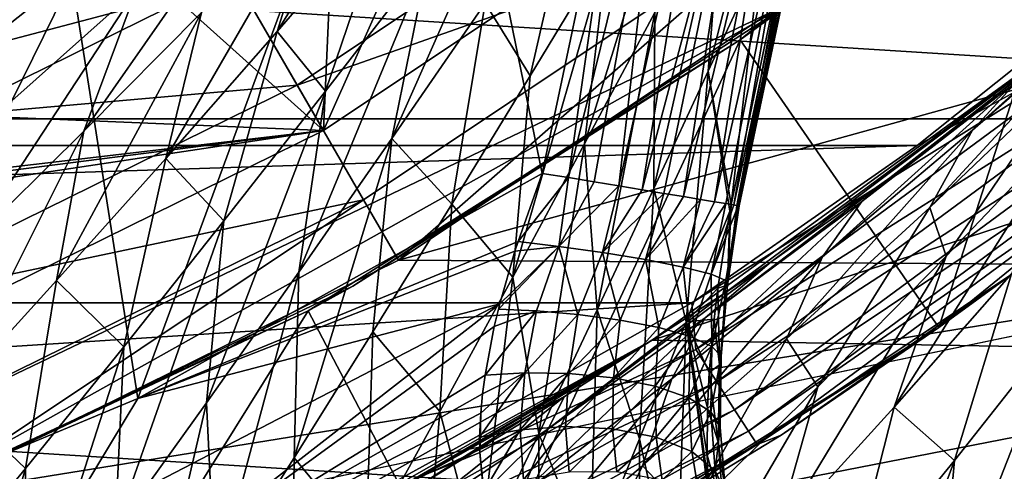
# Model space of a CAD drawing. Header units: metres. Extents: x -25 to 31, y -154 to 31.
# Tile 55 of 110: x 8.36 to 13.28, y -18.81 to -16.55. Entities that reach past the tile are written whole.
import ezdxf

# ---------------------------------------------------------------- set-up
doc = ezdxf.new("R2010")
doc.units = ezdxf.units.M
doc.layers.add('solid_FIT-WB-M-WASTE', color=7, linetype='CONTINUOUS')

msp = doc.modelspace()

# ---------------------------------------------------------------- linework, layer by layer
at = {"layer": 'solid_FIT-WB-M-WASTE'}
for points in [[(4, -8.5, 155.550003), (12.21831, -16.460951, 155.550003), (5.179343, -19.834927, 155.550003)], [(11.842167, -12.680126, 125), (12.023048, -15.668719, 125), (9.874999, -17.104, 125)], [(10.005301, -14.1745, 125), (11.842167, -12.680126, 125), (9.874999, -17.104, 125)], [(7.982028, -15.404858, 125), (10.005301, -14.1745, 125), (9.874999, -17.104, 125)], [(8.946942, -18.444571, 113), (8.514695, -15.688291, 113), (10.394316, -14.511398, 113)], [(10.969572, -17.318155, 113), (8.946942, -18.444571, 113), (10.394316, -14.511398, 113)], [(11.389101, -15.329126, 113), (10.969572, -17.318155, 113), (10.394316, -14.511398, 113)], [(-20.144451, -14.635951, -5), (20.144436, -14.635973, -5), (18.151312, -17.045227, -5)], [(-20.144451, -14.635951, -5), (18.151312, -17.045227, -5), (-18.151327, -17.045212, -5)], [(13.768941, -15.187702, 154.050003), (13.936281, -15.034291, 129.050003), (11.960131, -16.649485, 129.050003)], [(12.953995, -18.090235, 129.050003), (11.960131, -16.649485, 129.050003), (13.936281, -15.034291, 129.050003)], [(15.096737, -16.344757, 129.050003), (12.953995, -18.090235, 129.050003), (13.936281, -15.034291, 129.050003)], [(12.21831, -16.460951, 154.050003), (13.768941, -15.187702, 154.050003), (11.960131, -16.649485, 129.050003)], [(10.478951, -15.248882, 103.815506), (9.64318, -16.608912, 104.627998), (10.209291, -15.953324, 104.830772)], [(10.478951, -15.248882, 103.815506), (9.866801, -15.892193, 103.606384), (9.64318, -16.608912, 104.627998)], [(11.800745, -16.806168, 110.876549), (12.198667, -15.255688, 110.652794), (11.873222, -15.871202, 110.157967)], [(11.800745, -16.806168, 110.876549), (12.058517, -16.246962, 111.310959), (12.198667, -15.255688, 110.652794)], [(11.100409, -17.339769, 112.991165), (10.969572, -17.318155, 113), (11.389101, -15.329126, 113)], [(11.100409, -17.339769, 112.991165), (11.389101, -15.329126, 113), (11.58353, -15.383633, 112.979408)], [(7.982028, -15.404858, 125), (9.874999, -17.104, 125), (7.557984, -18.246626, 125)], [(11.228924, -17.361, 112.964828), (11.100409, -17.339769, 112.991165), (11.58353, -15.383633, 112.979408)], [(11.352798, -17.381464, 112.921486), (11.228924, -17.361, 112.964828), (11.58353, -15.383633, 112.979408)], [(11.352798, -17.381464, 112.921486), (11.58353, -15.383633, 112.979408), (11.785477, -15.436203, 112.911827)], [(9.259894, -16.038996, 132.286728), (9.743288, -16.876278, 129.947311), (11.862723, -15.46015, 129.947311)], [(11.862723, -15.46015, 129.947311), (9.743288, -16.876278, 129.947311), (12.26667, -15.986595, 127.504517)], [(11.469942, -17.400816, 112.861855), (11.352798, -17.381464, 112.921486), (11.785477, -15.436203, 112.911827)], [(11.469942, -17.400816, 112.861855), (11.785477, -15.436203, 112.911827), (11.976207, -15.485852, 112.794197)], [(11.578247, -17.418709, 112.787025), (11.469942, -17.400816, 112.861855), (11.976207, -15.485852, 112.794197)], [(11.675818, -17.434826, 112.698288), (11.578247, -17.418709, 112.787025), (11.976207, -15.485852, 112.794197)], [(11.675818, -17.434826, 112.698288), (11.976207, -15.485852, 112.794197), (12.138782, -15.528173, 112.631157)], [(10.917307, -15.56261, 106.268288), (10.217268, -17.144449, 106.881737), (10.683896, -16.465866, 107.154243)], [(10.917307, -15.56261, 106.268288), (10.400179, -16.241133, 105.982742), (10.217268, -17.144449, 106.881737)], [(11.181894, -17.171072, 109.345306), (11.681018, -15.55038, 108.969208), (11.298203, -16.187349, 108.586548)], [(11.181894, -17.171072, 109.345306), (11.53294, -16.512867, 109.724731), (11.681018, -15.55038, 108.969208)], [(11.760932, -17.448887, 112.597206), (11.675818, -17.434826, 112.698288), (12.138782, -15.528173, 112.631157)], [(11.832011, -17.460629, 112.485695), (11.760932, -17.448887, 112.597206), (12.138782, -15.528173, 112.631157)], [(11.832011, -17.460629, 112.485695), (12.138782, -15.528173, 112.631157), (12.259493, -15.559597, 112.435074)], [(11.887938, -17.469868, 112.365494), (11.832011, -17.460629, 112.485695), (12.259493, -15.559597, 112.435074)], [(11.927711, -17.476439, 112.238571), (11.887938, -17.469868, 112.365494), (12.259493, -15.559597, 112.435074)], [(11.927711, -17.476439, 112.238571), (12.259493, -15.559597, 112.435074), (12.331494, -15.57834, 112.223106)], [(11.95049, -17.480202, 112.10743), (11.927711, -17.476439, 112.238571), (12.331494, -15.57834, 112.223106)], [(11.943885, -17.479111, 111.842499), (12.355811, -15.584669, 112.012581), (12.339346, -15.58135, 111.817139)], [(12.299949, -15.729735, 111.80999), (11.943885, -17.479111, 111.842499), (12.339346, -15.58135, 111.817139)], [(11.943885, -17.479111, 111.842499), (11.955883, -17.481092, 111.974678), (12.355811, -15.584669, 112.012581)], [(11.95049, -17.480202, 112.10743), (12.331494, -15.57834, 112.223106), (12.355811, -15.584669, 112.012581)], [(11.955883, -17.481092, 111.974678), (11.95049, -17.480202, 112.10743), (12.355811, -15.584669, 112.012581)], [(6.503772, -16.62298, 113), (8.212215, -15.848723, 118.073357), (8.514695, -15.688291, 113)], [(6.806024, -19.337217, 113), (6.503772, -16.62298, 113), (8.514695, -15.688291, 113)], [(8.946942, -18.444571, 113), (6.806024, -19.337217, 113), (8.514695, -15.688291, 113)], [(7.035644, -16.985521, 119), (9.875013, -17.103992, 119), (12.023055, -15.668715, 119)], [(9.192429, -15.921916, 119), (7.035644, -16.985521, 119), (12.023055, -15.668715, 119)], [(9.424961, -16.324602, 123.099998), (9.87501, -17.103996, 124), (12.023047, -15.668721, 124)], [(12.023027, -15.668736, 121), (9.874989, -17.104008, 121), (9.424973, -16.324593, 121)], [(9.875013, -17.103992, 119), (9.874989, -17.104008, 121), (12.023027, -15.668736, 121)], [(9.87501, -17.103996, 124), (9.874999, -17.104, 125), (12.023048, -15.668719, 125)], [(12.023047, -15.668721, 124), (9.87501, -17.103996, 124), (12.023048, -15.668719, 125)], [(12.023055, -15.668715, 119), (9.875013, -17.103992, 119), (12.023027, -15.668736, 121)], [(12.299949, -15.729735, 111.80999), (12.186237, -16.184446, 111.787224), (11.943885, -17.479111, 111.842499)], [(9.579694, -15.810632, 102.403671), (8.676046, -17.107851, 103.3451), (9.264932, -16.512709, 103.450943)], [(9.579694, -15.810632, 102.403671), (8.939681, -16.397854, 102.287498), (8.676046, -17.107851, 103.3451)], [(10.909636, -16.829384, 108.254379), (11.149972, -15.780686, 107.479111), (10.683896, -16.465866, 107.154243)], [(10.909636, -16.829384, 108.254379), (11.298203, -16.187349, 108.586548), (11.149972, -15.780686, 107.479111)], [(9.866801, -15.892193, 103.606384), (9.086037, -17.24342, 104.475761), (9.64318, -16.608912, 104.627998)], [(9.866801, -15.892193, 103.606384), (9.264932, -16.512709, 103.450943), (9.086037, -17.24342, 104.475761)], [(11.528687, -17.393841, 110.487305), (11.873222, -15.871202, 110.157967), (11.53294, -16.512867, 109.724731)], [(11.528687, -17.393841, 110.487305), (11.800745, -16.806168, 110.876549), (11.873222, -15.871202, 110.157967)], [(6.607086, -15.951373, 134.485275), (7.087172, -17.110437, 132.286728), (9.259894, -16.038996, 132.286728)], [(7.11145, -16.372227, 118.073357), (7.035644, -16.985521, 119), (9.192429, -15.921916, 119)], [(10.209291, -15.953324, 104.830772), (9.64318, -16.608912, 104.627998), (9.886231, -16.906721, 105.750023)], [(10.209291, -15.953324, 104.830772), (9.886231, -16.906721, 105.750023), (10.400179, -16.241133, 105.982742)], [(9.743288, -16.876278, 129.947311), (10.075064, -17.450945, 127.504517), (12.26667, -15.986595, 127.504517)], [(12.26667, -15.986595, 127.504517), (10.075064, -17.450945, 127.504517), (10.250094, -17.753466, 125)], [(12.26667, -15.986595, 127.504517), (10.250094, -17.753466, 125), (12.479682, -16.263687, 125)], [(9.259894, -16.038996, 132.286728), (7.087172, -17.110437, 132.286728), (9.743288, -16.876278, 129.947311)], [(10.822871, -17.838543, 109.013077), (11.298203, -16.187349, 108.586548), (10.909636, -16.829384, 108.254379)], [(10.822871, -17.838543, 109.013077), (11.181894, -17.171072, 109.345306), (11.298203, -16.187349, 108.586548)], [(17.598442, -16.171108), (13.704609, -16.566038), (11.520262, -18.153057)], [(15.465746, -18.221434), (17.598442, -16.171108), (11.520262, -18.153057)], [(12.186237, -16.184446, 111.787224), (11.914685, -17.474287, 111.712975), (11.943885, -17.479111, 111.842499)], [(12.058517, -16.246962, 111.310959), (11.914685, -17.474287, 111.712975), (12.186237, -16.184446, 111.787224)], [(10.400179, -16.241133, 105.982742), (9.752025, -17.812685, 106.656387), (10.217268, -17.144449, 106.881737)], [(10.400179, -16.241133, 105.982742), (9.886231, -16.906721, 105.750023), (9.752025, -17.812685, 106.656387)], [(11.800745, -16.806168, 110.876549), (11.914685, -17.474287, 111.712975), (12.058517, -16.246962, 111.310959)], [(8.321691, -16.270309, 99.976974), (7.974274, -16.830652, 101.097221), (8.632578, -16.310223, 101.12896)], [(12.479682, -16.263687, 125), (10.250094, -17.753466, 125), (15.085793, -16.412251, 125)], [(-12.845388, -17.178431, 158.550003), (13.919198, -16.32049, 158.550003), (-13.919399, -16.320318, 158.550003)], [(-12.845388, -17.178431, 158.550003), (12.845169, -17.178595, 158.550003), (13.919198, -16.32049, 158.550003)], [(9.424961, -16.324602, 123.099998), (7.213615, -17.415115, 123.099998), (9.87501, -17.103996, 124)], [(7.213627, -17.415112, 121), (7.213615, -17.415115, 123.099998), (9.424961, -16.324602, 123.099998)], [(9.424973, -16.324593, 121), (7.213627, -17.415112, 121), (9.424961, -16.324602, 123.099998)], [(9.874989, -17.104008, 121), (7.213627, -17.415112, 121), (9.424973, -16.324593, 121)], [(8.632578, -16.310223, 101.12896), (7.974274, -16.830652, 101.097221), (8.316613, -16.955843, 102.220795)], [(8.632578, -16.310223, 101.12896), (8.316613, -16.955843, 102.220795), (8.939681, -16.397854, 102.287498)], [(13.920382, -16.589705, 158.522949), (13.919198, -16.32049, 158.550003), (12.845169, -17.178595, 158.550003)], [(13.333905, -17.812059, 157.75), (12.953995, -18.090235, 129.050003), (15.096737, -16.344757, 129.050003)], [(8.939681, -16.397854, 102.287498), (8.103061, -17.675013, 103.285126), (8.676046, -17.107851, 103.3451)], [(8.939681, -16.397854, 102.287498), (8.316613, -16.955843, 102.220795), (8.103061, -17.675013, 103.285126)], [(10.250094, -17.753466, 125), (15, -17.783419, 125), (15.085793, -16.412251, 125)], [(12.908224, -17.488455, 102.400284), (13.122621, -17.102221, 101.362045), (13.867415, -16.448895, 101.767899)], [(13.61734, -16.812155, 102.80957), (12.908224, -17.488455, 102.400284), (13.867415, -16.448895, 101.767899)], [(13.122621, -17.102221, 101.362045), (13.347978, -16.854717, 100.295364), (13.86089, -16.435501, 101.025475)], [(13.867415, -16.448895, 101.767899), (13.122621, -17.102221, 101.362045), (13.86089, -16.435501, 101.025475)], [(5.179343, -19.834927, 155.550003), (12.21831, -16.460951, 155.550003), (7.663042, -19.01388, 155.550003)], [(7.663042, -19.01388, 155.550003), (12.21831, -16.460951, 155.550003), (10.022118, -17.883154, 155.550003)], [(10.022118, -17.883154, 155.550003), (12.21831, -16.460951, 155.550003), (11.960131, -16.649485, 129.050003)], [(10.51738, -17.471785, 107.967064), (10.683896, -16.465866, 107.154243), (10.217268, -17.144449, 106.881737)], [(10.51738, -17.471785, 107.967064), (10.909636, -16.829384, 108.254379), (10.683896, -16.465866, 107.154243)], [(12.21831, -16.460951, 155.550003), (12.21831, -16.460951, 154.050003), (11.960131, -16.649485, 129.050003)], [(9.264932, -16.512709, 103.450943), (8.540372, -17.854034, 104.370171), (9.086037, -17.24342, 104.475761)], [(9.264932, -16.512709, 103.450943), (8.676046, -17.107851, 103.3451), (8.540372, -17.854034, 104.370171)], [(11.245294, -18.001427, 110.138054), (11.53294, -16.512867, 109.724731), (11.181894, -17.171072, 109.345306)], [(11.245294, -18.001427, 110.138054), (11.528687, -17.393841, 110.487305), (11.53294, -16.512867, 109.724731)], [(11.520262, -18.153057), (13.704609, -16.566038), (11.880188, -17.919575, 98.571152)], [(13.920382, -16.589705, 158.522949), (12.845169, -17.178595, 158.550003), (11.717476, -17.966722, 158.550003)], [(11.737879, -18.199362, 158.522949), (13.920382, -16.589705, 158.522949), (11.717476, -17.966722, 158.550003)], [(14.04457, -16.737709, 158.4431), (13.920382, -16.589705, 158.522949), (11.737879, -18.199362, 158.522949)], [(13.704609, -16.566038), (12.115829, -17.761101, 98.81633), (11.880188, -17.919575, 98.571152)], [(13.704609, -16.566038), (12.70962, -17.341152, 99.485268), (12.115829, -17.761101, 98.81633)], [(13.704609, -16.566038), (13.293368, -16.897821, 100.222031), (12.70962, -17.341152, 99.485268)], [(9.64318, -16.608912, 104.627998), (9.086037, -17.24342, 104.475761), (9.377526, -17.556246, 105.565407)], [(9.64318, -16.608912, 104.627998), (9.377526, -17.556246, 105.565407), (9.886231, -16.906721, 105.750023)], [(10.022118, -17.883154, 155.550003), (11.960131, -16.649485, 129.050003), (9.798201, -18.006813, 129.050003)], [(10.611513, -19.556538, 129.050003), (9.798201, -18.006813, 129.050003), (11.960131, -16.649485, 129.050003)], [(12.953995, -18.090235, 129.050003), (10.611513, -19.556538, 129.050003), (11.960131, -16.649485, 129.050003)], [(11.842598, -18.361727, 158.443115), (14.04457, -16.737709, 158.4431), (11.737879, -18.199362, 158.522949)], [(14.151224, -16.864815, 158.315948), (14.04457, -16.737709, 158.4431), (11.842598, -18.361727, 158.443115)], [(10.822871, -17.838543, 109.013077), (10.909636, -16.829384, 108.254379), (10.51738, -17.471785, 107.967064)], [(11.690022, -18.061523, 111.326668), (11.800745, -16.806168, 110.876549), (11.528687, -17.393841, 110.487305)], [(11.690022, -18.061523, 111.326668), (11.908891, -17.506687, 111.711449), (11.800745, -16.806168, 110.876549)], [(11.800745, -16.806168, 110.876549), (11.908891, -17.506687, 111.711449), (11.914685, -17.474287, 111.712975)], [(12.991204, -17.733164, 103.551407), (12.908224, -17.488455, 102.400284), (13.61734, -16.812155, 102.80957)], [(13.625767, -17.065758, 103.963905), (12.991204, -17.733164, 103.551407), (13.61734, -16.812155, 102.80957)], [(7.087172, -17.110437, 132.286728), (7.457143, -18.003651, 129.947311), (9.743288, -16.876278, 129.947311)], [(9.743288, -16.876278, 129.947311), (7.457143, -18.003651, 129.947311), (10.075064, -17.450945, 127.504517)], [(11.932532, -18.501167, 158.315948), (14.151224, -16.864815, 158.315948), (11.842598, -18.361727, 158.443115)], [(14.233061, -16.962343, 158.150131), (14.151224, -16.864815, 158.315948), (11.932532, -18.501167, 158.315948)], [(12.37197, -17.735577, 101.013855), (12.568186, -17.45962, 99.952766), (13.347978, -16.854717, 100.295364)], [(13.122621, -17.102221, 101.362045), (12.37197, -17.735577, 101.013855), (13.347978, -16.854717, 100.295364)], [(12.568186, -17.45962, 99.952766), (13.293368, -16.897821, 100.222031), (13.347978, -16.854717, 100.295364)], [(9.886231, -16.906721, 105.750023), (9.289952, -18.467209, 106.474037), (9.752025, -17.812685, 106.656387)], [(9.886231, -16.906721, 105.750023), (9.377526, -17.556246, 105.565407), (9.289952, -18.467209, 106.474037)], [(12.568186, -17.45962, 99.952766), (12.70962, -17.341152, 99.485268), (13.293368, -16.897821, 100.222031)], [(7.035644, -16.985521, 119), (4.758414, -17.758539, 119), (9.875013, -17.103992, 119)], [(12.00154, -18.608162, 158.150146), (14.233061, -16.962343, 158.150131), (11.932532, -18.501167, 158.315948)], [(14.284491, -17.023636, 157.957001), (14.233061, -16.962343, 158.150131), (12.00154, -18.608162, 158.150146)], [(12.044909, -18.675406, 157.957016), (14.284491, -17.023636, 157.957001), (12.00154, -18.608162, 158.150146)], [(12.044909, -18.675406, 157.957016), (13.333905, -17.812059, 157.75), (14.284491, -17.023636, 157.957001)], [(-18.151327, -17.045212, -5), (18.151312, -17.045227, -5), (15.871919, -19.185724, -5)], [(-18.151327, -17.045212, -5), (15.871919, -19.185724, -5), (-15.871932, -19.185713, -5)], [(12.730631, -18.488548, 104.419472), (12.991204, -17.733164, 103.551407), (13.625767, -17.065758, 103.963905)], [(13.317194, -17.820545, 104.816353), (12.730631, -18.488548, 104.419472), (13.625767, -17.065758, 103.963905)], [(2.399657, -18.227722, 119), (7.557957, -18.246635, 119), (9.875013, -17.103992, 119)], [(4.758414, -17.758539, 119), (2.399657, -18.227722, 119), (9.875013, -17.103992, 119)], [(7.213615, -17.415115, 123.099998), (7.557957, -18.246637, 124), (9.87501, -17.103996, 124)], [(9.874989, -17.104008, 121), (7.55793, -18.246647, 121), (7.213627, -17.415112, 121)], [(7.557957, -18.246635, 119), (7.55793, -18.246647, 121), (9.874989, -17.104008, 121)], [(9.875013, -17.103992, 119), (7.557957, -18.246635, 119), (9.874989, -17.104008, 121)], [(9.87501, -17.103996, 124), (7.557957, -18.246637, 124), (9.874999, -17.104, 125)], [(7.557957, -18.246637, 124), (7.557984, -18.246626, 125), (9.874999, -17.104, 125)], [(8.676046, -17.107851, 103.3451), (8.008891, -18.437906, 104.307716), (8.540372, -17.854034, 104.370171)], [(8.676046, -17.107851, 103.3451), (8.103061, -17.675013, 103.285126), (8.008891, -18.437906, 104.307716)], [(12.192317, -18.146128, 102.048241), (12.37197, -17.735577, 101.013855), (13.122621, -17.102221, 101.362045)], [(12.908224, -17.488455, 102.400284), (12.192317, -18.146128, 102.048241), (13.122621, -17.102221, 101.362045)], [(-11.717711, -17.96657, 158.550003), (12.845169, -17.178595, 158.550003), (-12.845388, -17.178431, 158.550003)], [(-11.717711, -17.96657, 158.550003), (11.717476, -17.966722, 158.550003), (12.845169, -17.178595, 158.550003)], [(9.727948, -18.74275, 107.50956), (10.217268, -17.144449, 106.881737), (9.752025, -17.812685, 106.656387)], [(9.727948, -18.74275, 107.50956), (10.123032, -18.110685, 107.720009), (10.217268, -17.144449, 106.881737)], [(10.123032, -18.110685, 107.720009), (10.51738, -17.471785, 107.967064), (10.217268, -17.144449, 106.881737)], [(10.952617, -18.622225, 109.824303), (11.181894, -17.171072, 109.345306), (10.822871, -17.838543, 109.013077)], [(10.952617, -18.622225, 109.824303), (11.245294, -18.001427, 110.138054), (11.181894, -17.171072, 109.345306)], [(9.086037, -17.24342, 104.475761), (8.540372, -17.854034, 104.370171), (8.876117, -18.186768, 105.425011)], [(9.086037, -17.24342, 104.475761), (8.876117, -18.186768, 105.425011), (9.377526, -17.556246, 105.565407)], [(10.848708, -17.659233, 113.012741), (8.946942, -18.444571, 113), (10.969572, -17.318155, 113)], [(10.848708, -17.659233, 113.012741), (10.969572, -17.318155, 113), (11.100409, -17.339769, 112.991165)], [(10.848708, -17.659233, 113.012741), (11.100409, -17.339769, 112.991165), (11.052341, -17.68354, 113.005997)], [(11.052341, -17.68354, 113.005997), (11.100409, -17.339769, 112.991165), (11.228924, -17.361, 112.964828)], [(11.052341, -17.68354, 113.005997), (11.228924, -17.361, 112.964828), (11.352798, -17.381464, 112.921486)], [(11.052341, -17.68354, 113.005997), (11.352798, -17.381464, 112.921486), (11.270832, -17.713949, 112.949928)], [(11.270832, -17.713949, 112.949928), (11.352798, -17.381464, 112.921486), (11.469942, -17.400816, 112.861855)], [(11.784814, -18.041401, 99.663765), (12.115829, -17.761101, 98.81633), (12.70962, -17.341152, 99.485268)], [(12.568186, -17.45962, 99.952766), (11.784814, -18.041401, 99.663765), (12.70962, -17.341152, 99.485268)], [(11.45623, -18.647745, 110.973465), (11.528687, -17.393841, 110.487305), (11.245294, -18.001427, 110.138054)], [(11.270832, -17.713949, 112.949928), (11.469942, -17.400816, 112.861855), (11.578247, -17.418709, 112.787025)], [(11.270832, -17.713949, 112.949928), (11.578247, -17.418709, 112.787025), (11.486441, -17.749346, 112.834595)], [(11.45623, -18.647745, 110.973465), (11.690022, -18.061523, 111.326668), (11.528687, -17.393841, 110.487305)], [(11.486441, -17.749346, 112.834595), (11.578247, -17.418709, 112.787025), (11.675818, -17.434826, 112.698288)], [(11.486441, -17.749346, 112.834595), (11.675818, -17.434826, 112.698288), (11.760932, -17.448887, 112.597206)], [(7.457143, -18.003651, 129.947311), (7.711072, -18.616707, 127.504517), (10.075064, -17.450945, 127.504517)], [(10.075064, -17.450945, 127.504517), (7.711072, -18.616707, 127.504517), (7.845116, -18.939486, 125)], [(10.075064, -17.450945, 127.504517), (7.845116, -18.939486, 125), (10.250094, -17.753466, 125)], [(10.457845, -18.509558, 108.722672), (10.51738, -17.471785, 107.967064), (10.123032, -18.110685, 107.720009)], [(10.457845, -18.509558, 108.722672), (10.822871, -17.838543, 109.013077), (10.51738, -17.471785, 107.967064)], [(11.486441, -17.749346, 112.834595), (11.760932, -17.448887, 112.597206), (11.675509, -17.787067, 112.658981)], [(11.6175, -18.346088, 100.72023), (11.784814, -18.041401, 99.663765), (12.568186, -17.45962, 99.952766)], [(12.37197, -17.735577, 101.013855), (11.6175, -18.346088, 100.72023), (12.568186, -17.45962, 99.952766)], [(11.675509, -17.787067, 112.658981), (11.760932, -17.448887, 112.597206), (11.832011, -17.460629, 112.485695)], [(11.675509, -17.787067, 112.658981), (11.832011, -17.460629, 112.485695), (11.887938, -17.469868, 112.365494)], [(11.675509, -17.787067, 112.658981), (11.887938, -17.469868, 112.365494), (11.814649, -17.823353, 112.434776)], [(11.814649, -17.823353, 112.434776), (11.887938, -17.469868, 112.365494), (11.927711, -17.476439, 112.238571)], [(11.814649, -17.823353, 112.434776), (11.927711, -17.476439, 112.238571), (11.95049, -17.480202, 112.10743)], [(11.814649, -17.823353, 112.434776), (11.95049, -17.480202, 112.10743), (11.888876, -17.85442, 112.184731)], [(11.888876, -17.85442, 112.184731), (11.95049, -17.480202, 112.10743), (11.955883, -17.481092, 111.974678)], [(11.888876, -17.85442, 112.184731), (11.955883, -17.481092, 111.974678), (11.896626, -17.877697, 111.93544)], [(11.896626, -17.877697, 111.93544), (11.943885, -17.479111, 111.842499), (11.914685, -17.474287, 111.712975)], [(11.908891, -17.506687, 111.711449), (11.896626, -17.877697, 111.93544), (11.914685, -17.474287, 111.712975)], [(11.896626, -17.877697, 111.93544), (11.955883, -17.481092, 111.974678), (11.943885, -17.479111, 111.842499)], [(11.690022, -18.061523, 111.326668), (11.848526, -17.89255, 111.709328), (11.908891, -17.506687, 111.711449)], [(11.908891, -17.506687, 111.711449), (11.848526, -17.89255, 111.709328), (11.896626, -17.877697, 111.93544)], [(12.348515, -18.386625, 103.190742), (12.192317, -18.146128, 102.048241), (12.908224, -17.488455, 102.400284)], [(12.991204, -17.733164, 103.551407), (12.348515, -18.386625, 103.190742), (12.908224, -17.488455, 102.400284)], [(9.377526, -17.556246, 105.565407), (8.832816, -19.104872, 106.331314), (9.289952, -18.467209, 106.474037)], [(9.377526, -17.556246, 105.565407), (8.876117, -18.186768, 105.425011), (8.832816, -19.104872, 106.331314)], [(10.833007, -17.708214, 113.016838), (8.946942, -18.444571, 113), (10.848708, -17.659233, 113.012741)], [(11.052341, -17.68354, 113.005997), (10.941484, -18.006651, 113.060997), (10.750545, -17.998251, 113.054695)], [(10.757306, -17.971605, 113.050163), (11.052341, -17.68354, 113.005997), (10.750545, -17.998251, 113.054695)], [(10.757306, -17.971605, 113.050163), (10.833007, -17.708214, 113.016838), (11.052341, -17.68354, 113.005997)], [(10.833007, -17.708214, 113.016838), (10.848708, -17.659233, 113.012741), (11.052341, -17.68354, 113.005997)], [(11.052341, -17.68354, 113.005997), (11.148702, -18.024513, 113.026581), (10.941484, -18.006651, 113.060997)], [(11.052341, -17.68354, 113.005997), (11.270832, -17.713949, 112.949928), (11.148702, -18.024513, 113.026581)], [(10.757306, -17.971605, 113.050163), (8.946942, -18.444571, 113), (10.833007, -17.708214, 113.016838)], [(11.270832, -17.713949, 112.949928), (11.35893, -18.052485, 112.942001), (11.148702, -18.024513, 113.026581)], [(11.270832, -17.713949, 112.949928), (11.486441, -17.749346, 112.834595), (11.35893, -18.052485, 112.942001)], [(12.134764, -19.144518, 104.069618), (12.348515, -18.386625, 103.190742), (12.991204, -17.733164, 103.551407)], [(12.730631, -18.488548, 104.419472), (12.134764, -19.144518, 104.069618), (12.991204, -17.733164, 103.551407)], [(10.250094, -17.753466, 125), (7.845116, -18.939486, 125), (15, -17.783419, 125)], [(11.000319, -18.597275, 99.426422), (11.880188, -17.919575, 98.571152), (12.115829, -17.761101, 98.81633)], [(11.784814, -18.041401, 99.663765), (11.000319, -18.597275, 99.426422), (12.115829, -17.761101, 98.81633)], [(11.486441, -17.749346, 112.834595), (11.553381, -18.090244, 112.803818), (11.35893, -18.052485, 112.942001)], [(11.471591, -18.781958, 101.750183), (11.6175, -18.346088, 100.72023), (12.37197, -17.735577, 101.013855)], [(12.192317, -18.146128, 102.048241), (11.471591, -18.781958, 101.750183), (12.37197, -17.735577, 101.013855)], [(11.486441, -17.749346, 112.834595), (11.675509, -17.787067, 112.658981), (11.553381, -18.090244, 112.803818)], [(-15.000001, -77.891708, 125), (-14.999984, -138, 125), (15, -17.783419, 125)], [(5.305906, -19.801447, 125), (-15.000001, -77.891708, 125), (15, -17.783419, 125)], [(-14.999984, -138, 125), (15, -138, 125), (15, -17.783419, 125)], [(7.845116, -18.939486, 125), (5.305906, -19.801447, 125), (15, -17.783419, 125)], [(9.333369, -19.364956, 107.332779), (9.752025, -17.812685, 106.656387), (9.289952, -18.467209, 106.474037)], [(9.333369, -19.364956, 107.332779), (9.727948, -18.74275, 107.50956), (9.752025, -17.812685, 106.656387)], [(11.675509, -17.787067, 112.658981), (11.711705, -18.135559, 112.617836), (11.553381, -18.090244, 112.803818)], [(11.675509, -17.787067, 112.658981), (11.814649, -17.823353, 112.434776), (11.711705, -18.135559, 112.617836)], [(11.814649, -17.823353, 112.434776), (11.817891, -18.184553, 112.399307), (11.711705, -18.135559, 112.617836)], [(11.814649, -17.823353, 112.434776), (11.888876, -17.85442, 112.184731), (11.817891, -18.184553, 112.399307)], [(12.044909, -18.675406, 157.957016), (12.165982, -18.629314, 157.75), (13.333905, -17.812059, 157.75)], [(13.333905, -17.812059, 157.75), (12.165982, -18.629314, 157.75), (12.953995, -18.090235, 129.050003)], [(13.032395, -18.75506, 105.559151), (12.730631, -18.488548, 104.419472), (13.317194, -17.820545, 104.816353)], [(13.557096, -18.089018, 105.978706), (13.032395, -18.75506, 105.559151), (13.317194, -17.820545, 104.816353)], [(8.540372, -17.854034, 104.370171), (8.008891, -18.437906, 104.307716), (8.384171, -18.795387, 105.325531)], [(8.540372, -17.854034, 104.370171), (8.384171, -18.795387, 105.325531), (8.876117, -18.186768, 105.425011)], [(10.652102, -19.250847, 109.542297), (10.822871, -17.838543, 109.013077), (10.457845, -18.509558, 108.722672)], [(10.652102, -19.250847, 109.542297), (10.952617, -18.622225, 109.824303), (10.822871, -17.838543, 109.013077)], [(11.888876, -17.85442, 112.184731), (11.865232, -18.232733, 112.169075), (11.817891, -18.184553, 112.399307)], [(11.896626, -17.877697, 111.93544), (11.848526, -17.89255, 111.709328), (11.857426, -18.276264, 111.947479)], [(11.896626, -17.877697, 111.93544), (11.857426, -18.276264, 111.947479), (11.865232, -18.232733, 112.169075)], [(11.888876, -17.85442, 112.184731), (11.896626, -17.877697, 111.93544), (11.865232, -18.232733, 112.169075)], [(7.663042, -19.01388, 155.550003), (10.022118, -17.883154, 155.550003), (9.798201, -18.006813, 129.050003)], [(11.000319, -18.597275, 99.426422), (11.08181, -18.435932, 98.346954), (11.880188, -17.919575, 98.571152)], [(11.08181, -18.435932, 98.346954), (11.516708, -18.155313, 98.213928), (11.880188, -17.919575, 98.571152)], [(11.520262, -18.153057), (11.880188, -17.919575, 98.571152), (11.516708, -18.155313, 98.213928)], [(11.690022, -18.061523, 111.326668), (11.829311, -18.048429, 111.717972), (11.848526, -17.89255, 111.709328)], [(11.848526, -17.89255, 111.709328), (11.829311, -18.048429, 111.717972), (11.857426, -18.276264, 111.947479)], [(-9.324583, -19.317207, 158.550003), (11.717476, -17.966722, 158.550003), (-11.717711, -17.96657, 158.550003)], [(-9.324583, -19.317207, 158.550003), (9.324399, -19.317295, 158.550003), (11.717476, -17.966722, 158.550003)], [(8.536211, -19.126627, 113.05014), (8.946942, -18.444571, 113), (10.757306, -17.971605, 113.050163)], [(8.536211, -19.126627, 113.05014), (10.757306, -17.971605, 113.050163), (8.874883, -19.437984, 113.198257)], [(8.874883, -19.437984, 113.198257), (10.757306, -17.971605, 113.050163), (10.729686, -18.085569, 113.071198)], [(11.737879, -18.199362, 158.522949), (11.717476, -17.966722, 158.550003), (9.324399, -19.317295, 158.550003)], [(10.757306, -17.971605, 113.050163), (10.750545, -17.998251, 113.054695), (10.729686, -18.085569, 113.071198)], [(7.663042, -19.01388, 155.550003), (9.798201, -18.006813, 129.050003), (7.484507, -19.084864, 129.050003)], [(8.105427, -20.721109, 129.050003), (7.484507, -19.084864, 129.050003), (9.798201, -18.006813, 129.050003)], [(10.611513, -19.556538, 129.050003), (8.105427, -20.721109, 129.050003), (9.798201, -18.006813, 129.050003)], [(10.941484, -18.006651, 113.060997), (10.882842, -18.317118, 113.14534), (10.683602, -18.32761, 113.131851)], [(10.729686, -18.085569, 113.071198), (10.941484, -18.006651, 113.060997), (10.683602, -18.32761, 113.131851)], [(10.729686, -18.085569, 113.071198), (10.750545, -17.998251, 113.054695), (10.941484, -18.006651, 113.060997)], [(10.941484, -18.006651, 113.060997), (11.148702, -18.024513, 113.026581), (10.882842, -18.317118, 113.14534)], [(11.148702, -18.024513, 113.026581), (11.102176, -18.32061, 113.11618), (10.882842, -18.317118, 113.14534)], [(11.21034, -19.254814, 110.649834), (11.245294, -18.001427, 110.138054), (10.952617, -18.622225, 109.824303)], [(11.148702, -18.024513, 113.026581), (11.35893, -18.052485, 112.942001), (11.102176, -18.32061, 113.11618)], [(11.21034, -19.254814, 110.649834), (11.45623, -18.647745, 110.973465), (11.245294, -18.001427, 110.138054)], [(10.861419, -18.930849, 100.478645), (11.000319, -18.597275, 99.426422), (11.784814, -18.041401, 99.663765)], [(11.6175, -18.346088, 100.72023), (10.861419, -18.930849, 100.478645), (11.784814, -18.041401, 99.663765)], [(11.35893, -18.052485, 112.942001), (11.326604, -18.341833, 113.033768), (11.102176, -18.32061, 113.11618)], [(11.35893, -18.052485, 112.942001), (11.553381, -18.090244, 112.803818), (11.326604, -18.341833, 113.033768)], [(11.639561, -19.489317, 111.635048), (11.690022, -18.061523, 111.326668), (11.45623, -18.647745, 110.973465)], [(11.639561, -19.489317, 111.635048), (11.808243, -18.982372, 111.939461), (11.690022, -18.061523, 111.326668)], [(11.690022, -18.061523, 111.326668), (11.805092, -18.314386, 111.748405), (11.829311, -18.048429, 111.717972)], [(11.690022, -18.061523, 111.326668), (11.808243, -18.982372, 111.939461), (11.799682, -18.868776, 111.892723)], [(11.690022, -18.061523, 111.326668), (11.799682, -18.868776, 111.892723), (11.79418, -18.728252, 111.843933)], [(11.690022, -18.061523, 111.326668), (11.79418, -18.728252, 111.843933), (11.795877, -18.493883, 111.781837)], [(11.690022, -18.061523, 111.326668), (11.795877, -18.493883, 111.781837), (11.805092, -18.314386, 111.748405)], [(11.829311, -18.048429, 111.717972), (11.805092, -18.314386, 111.748405), (11.857426, -18.276264, 111.947479)], [(8.874883, -19.437984, 113.198257), (10.729686, -18.085569, 113.071198), (10.683602, -18.32761, 113.131851)], [(10.088305, -19.179409, 108.469803), (10.123032, -18.110685, 107.720009), (9.727948, -18.74275, 107.50956)], [(10.088305, -19.179409, 108.469803), (10.457845, -18.509558, 108.722672), (10.123032, -18.110685, 107.720009)], [(10.948125, -19.370108, 157.75), (10.611513, -19.556538, 129.050003), (12.953995, -18.090235, 129.050003)], [(12.165982, -18.629314, 157.75), (10.948125, -19.370108, 157.75), (12.953995, -18.090235, 129.050003)], [(11.553381, -18.090244, 112.803818), (11.534532, -18.382627, 112.894463), (11.326604, -18.341833, 113.033768)], [(11.553381, -18.090244, 112.803818), (11.711705, -18.135559, 112.617836), (11.534532, -18.382627, 112.894463)], [(12.951965, -19.634266, 106.308731), (13.032395, -18.75506, 105.559151), (13.557096, -18.089018, 105.978706)], [(13.433062, -18.970201, 106.719971), (12.951965, -19.634266, 106.308731), (13.557096, -18.089018, 105.978706)], [(9.154235, -19.453791), (11.520262, -18.153057), (9.721489, -19.176617, 96.777756)], [(15.465746, -18.221434), (11.520262, -18.153057), (9.154235, -19.453791)], [(11.520262, -18.153057), (10.136147, -18.960711, 97.064957), (9.721489, -19.176617, 96.777756)], [(11.520262, -18.153057), (10.316978, -18.862925, 97.198158), (10.136147, -18.960711, 97.064957)], [(11.520262, -18.153057), (10.916129, -18.522638, 97.675652), (10.316978, -18.862925, 97.198158)], [(11.520262, -18.153057), (11.516708, -18.155313, 98.213928), (10.916129, -18.522638, 97.675652)], [(11.08181, -18.435932, 98.346954), (10.916129, -18.522638, 97.675652), (11.516708, -18.155313, 98.213928)], [(11.699268, -19.023018, 102.878784), (11.471591, -18.781958, 101.750183), (12.192317, -18.146128, 102.048241)], [(11.711705, -18.135559, 112.617836), (11.702682, -18.441265, 112.705414), (11.534532, -18.382627, 112.894463)], [(12.348515, -18.386625, 103.190742), (11.699268, -19.023018, 102.878784), (12.192317, -18.146128, 102.048241)], [(11.711705, -18.135559, 112.617836), (11.817891, -18.184553, 112.399307), (11.702682, -18.441265, 112.705414)], [(8.876117, -18.186768, 105.425011), (8.382478, -19.722567, 106.225372), (8.832816, -19.104872, 106.331314)], [(8.876117, -18.186768, 105.425011), (8.384171, -18.795387, 105.325531), (8.382478, -19.722567, 106.225372)], [(13.096085, -19.992561), (15.465746, -18.221434), (9.154235, -19.453791)], [(9.371319, -19.52363, 158.522949), (11.737879, -18.199362, 158.522949), (9.324399, -19.317295, 158.550003)], [(11.842598, -18.361727, 158.443115), (11.737879, -18.199362, 158.522949), (9.371319, -19.52363, 158.522949)], [(11.817891, -18.184553, 112.399307), (11.813464, -18.512304, 112.484322), (11.702682, -18.441265, 112.705414)], [(11.817891, -18.184553, 112.399307), (11.865232, -18.232733, 112.169075), (11.813464, -18.512304, 112.484322)], [(13.723773, -19.882318, -0.034074), (15.465746, -18.221434), (13.096085, -19.992561)], [(11.865232, -18.232733, 112.169075), (11.860679, -18.588169, 112.254295), (11.813464, -18.512304, 112.484322)], [(11.865232, -18.232733, 112.169075), (11.857426, -18.276264, 111.947479), (11.860679, -18.588169, 112.254295)], [(10.882842, -18.317118, 113.14534), (10.859523, -18.60247, 113.265022), (10.656556, -18.637894, 113.250618)], [(10.661965, -18.518147, 113.198265), (10.882842, -18.317118, 113.14534), (10.656556, -18.637894, 113.250618)], [(10.661965, -18.518147, 113.198265), (10.671038, -18.422123, 113.162453), (10.882842, -18.317118, 113.14534)], [(10.671038, -18.422123, 113.162453), (10.683602, -18.32761, 113.131851), (10.882842, -18.317118, 113.14534)], [(10.882842, -18.317118, 113.14534), (11.102176, -18.32061, 113.11618), (10.859523, -18.60247, 113.265022)], [(11.102176, -18.32061, 113.11618), (11.086336, -18.586124, 113.236694), (10.859523, -18.60247, 113.265022)], [(11.102176, -18.32061, 113.11618), (11.326604, -18.341833, 113.033768), (11.086336, -18.586124, 113.236694)], [(11.805092, -18.314386, 111.748405), (11.795877, -18.493883, 111.781837), (11.850021, -18.661562, 112.036575)], [(11.857426, -18.276264, 111.947479), (11.805092, -18.314386, 111.748405), (11.850021, -18.661562, 112.036575)], [(11.857426, -18.276264, 111.947479), (11.850021, -18.661562, 112.036575), (11.860679, -18.588169, 112.254295)], [(8.874883, -19.437984, 113.198257), (10.683602, -18.32761, 113.131851), (10.671038, -18.422123, 113.162453)], [(9.454926, -19.697811, 158.44313), (11.842598, -18.361727, 158.443115), (9.371319, -19.52363, 158.522949)], [(11.932532, -18.501167, 158.315948), (11.842598, -18.361727, 158.443115), (9.454926, -19.697811, 158.44313)], [(10.748174, -19.392714, 101.50351), (10.861419, -18.930849, 100.478645), (11.6175, -18.346088, 100.72023)], [(11.471591, -18.781958, 101.750183), (10.748174, -19.392714, 101.50351), (11.6175, -18.346088, 100.72023)], [(11.326604, -18.341833, 113.033768), (11.321043, -18.596464, 113.154823), (11.086336, -18.586124, 113.236694)], [(11.326604, -18.341833, 113.033768), (11.534532, -18.382627, 112.894463), (11.321043, -18.596464, 113.154823)], [(8.874883, -19.437984, 113.198257), (10.671038, -18.422123, 113.162453), (10.661965, -18.518147, 113.198265)], [(11.534532, -18.382627, 112.894463), (11.540057, -18.638361, 113.016235), (11.321043, -18.596464, 113.154823)], [(11.530927, -19.785177, 103.764107), (11.699268, -19.023018, 102.878784), (12.348515, -18.386625, 103.190742)], [(12.134764, -19.144518, 104.069618), (11.530927, -19.785177, 103.764107), (12.348515, -18.386625, 103.190742)], [(11.534532, -18.382627, 112.894463), (11.702682, -18.441265, 112.705414), (11.540057, -18.638361, 113.016235)], [(8.536211, -19.126627, 113.05014), (6.806024, -19.337217, 113), (8.946942, -18.444571, 113)], [(8.008891, -18.437906, 104.307716), (7.904025, -19.37916, 105.264023), (8.384171, -18.795387, 105.325531)], [(8.940508, -19.974474, 107.187256), (9.289952, -18.467209, 106.474037), (8.832816, -19.104872, 106.331314)], [(8.940508, -19.974474, 107.187256), (9.333369, -19.364956, 107.332779), (9.289952, -18.467209, 106.474037)], [(10.217095, -19.124599, 99.238609), (10.283124, -18.925823, 98.167549), (11.08181, -18.435932, 98.346954)], [(11.000319, -18.597275, 99.426422), (10.217095, -19.124599, 99.238609), (11.08181, -18.435932, 98.346954)], [(11.08181, -18.435932, 98.346954), (10.283124, -18.925823, 98.167549), (10.916129, -18.522638, 97.675652)], [(11.702682, -18.441265, 112.705414), (11.717816, -18.71096, 112.829338), (11.540057, -18.638361, 113.016235)], [(11.702682, -18.441265, 112.705414), (11.813464, -18.512304, 112.484322), (11.717816, -18.71096, 112.829338)], [(8.874883, -19.437984, 113.198257), (10.661965, -18.518147, 113.198265), (10.657082, -18.715168, 113.28968)], [(9.526729, -19.847403, 158.315964), (11.932532, -18.501167, 158.315948), (9.454926, -19.697811, 158.44313)], [(12.00154, -18.608162, 158.150146), (11.932532, -18.501167, 158.315948), (9.526729, -19.847403, 158.315964)], [(10.344808, -19.88282, 109.28904), (10.457845, -18.509558, 108.722672), (10.088305, -19.179409, 108.469803)], [(10.344808, -19.88282, 109.28904), (10.652102, -19.250847, 109.542297), (10.457845, -18.509558, 108.722672)], [(10.661965, -18.518147, 113.198265), (10.656556, -18.637894, 113.250618), (10.657082, -18.715168, 113.28968)], [(11.813464, -18.512304, 112.484322), (11.83535, -18.806894, 112.613327), (11.717816, -18.71096, 112.829338)], [(11.795877, -18.493883, 111.781837), (11.79418, -18.728252, 111.843933), (11.850021, -18.661562, 112.036575)], [(11.813464, -18.512304, 112.484322), (11.860679, -18.588169, 112.254295), (11.83535, -18.806894, 112.613327)], [(12.495958, -19.414371, 105.183075), (12.134764, -19.144518, 104.069618), (12.730631, -18.488548, 104.419472)], [(13.032395, -18.75506, 105.559151), (12.495958, -19.414371, 105.183075), (12.730631, -18.488548, 104.419472)], [(10.283124, -18.925823, 98.167549), (10.316978, -18.862925, 97.198158), (10.916129, -18.522638, 97.675652)], [(9.581825, -19.962187, 158.150162), (12.00154, -18.608162, 158.150146), (9.526729, -19.847403, 158.315964)], [(12.044909, -18.675406, 157.957016), (12.00154, -18.608162, 158.150146), (9.581825, -19.962187, 158.150162)], [(10.106125, -19.486897, 100.28685), (10.217095, -19.124599, 99.238609), (11.000319, -18.597275, 99.426422)], [(10.861419, -18.930849, 100.478645), (10.106125, -19.486897, 100.28685), (11.000319, -18.597275, 99.426422)], [(10.657082, -18.715168, 113.28968), (10.656556, -18.637894, 113.250618), (10.859523, -18.60247, 113.265022)], [(10.657082, -18.715168, 113.28968), (10.859523, -18.60247, 113.265022), (10.676095, -18.913593, 113.414215)], [(10.859523, -18.60247, 113.265022), (10.876641, -18.85202, 113.42099), (10.676095, -18.913593, 113.414215)], [(10.859523, -18.60247, 113.265022), (11.086336, -18.586124, 113.236694), (10.876641, -18.85202, 113.42099)], [(11.086336, -18.586124, 113.236694), (11.104305, -18.814384, 113.387291), (10.876641, -18.85202, 113.42099)], [(11.086336, -18.586124, 113.236694), (11.321043, -18.596464, 113.154823), (11.104305, -18.814384, 113.387291)], [(11.321043, -18.596464, 113.154823), (11.343352, -18.812332, 113.303566), (11.104305, -18.814384, 113.387291)], [(11.321043, -18.596464, 113.154823), (11.540057, -18.638361, 113.016235), (11.343352, -18.812332, 113.303566)], [(11.860679, -18.588169, 112.254295), (11.886572, -18.914623, 112.392082), (11.83535, -18.806894, 112.613327)], [(11.860679, -18.588169, 112.254295), (11.850021, -18.661562, 112.036575), (11.886572, -18.914623, 112.392082)], [(10.953679, -19.876297, 110.352798), (10.952617, -18.622225, 109.824303), (10.652102, -19.250847, 109.542297)], [(12.044909, -18.675406, 157.957016), (10.948125, -19.370108, 157.75), (12.165982, -18.629314, 157.75)], [(10.953679, -19.876297, 110.352798), (11.21034, -19.254814, 110.649834), (10.952617, -18.622225, 109.824303)], [(11.456745, -20.024746, 111.343109), (11.45623, -18.647745, 110.973465), (11.21034, -19.254814, 110.649834)], [(11.540057, -18.638361, 113.016235), (11.569661, -18.854061, 113.167953), (11.343352, -18.812332, 113.303566)], [(11.456745, -20.024746, 111.343109), (11.639561, -19.489317, 111.635048), (11.45623, -18.647745, 110.973465)], [(11.540057, -18.638361, 113.016235), (11.717816, -18.71096, 112.829338), (11.569661, -18.854061, 113.167953)], [(11.850021, -18.661562, 112.036575), (11.79418, -18.728252, 111.843933), (11.878325, -19.022451, 112.186325)], [(11.850021, -18.661562, 112.036575), (11.878325, -19.022451, 112.186325), (11.886572, -18.914623, 112.392082)], [(8.874883, -19.437984, 113.198257), (10.657082, -18.715168, 113.28968), (10.681644, -18.943726, 113.436905)], [(9.616452, -20.034327, 157.957031), (12.044909, -18.675406, 157.957016), (9.581825, -19.962187, 158.150162)], [(9.616452, -20.034327, 157.957031), (10.948125, -19.370108, 157.75), (12.044909, -18.675406, 157.957016)], [(10.657082, -18.715168, 113.28968), (10.676095, -18.913593, 113.414215), (10.681644, -18.943726, 113.436905)], [(11.717816, -18.71096, 112.829338), (11.756545, -18.939833, 112.989746), (11.569661, -18.854061, 113.167953)], [(11.717816, -18.71096, 112.829338), (11.83535, -18.806894, 112.613327), (11.756545, -18.939833, 112.989746)], [(9.715485, -19.844015, 108.251114), (9.727948, -18.74275, 107.50956), (9.333369, -19.364956, 107.332779)], [(9.715485, -19.844015, 108.251114), (10.088305, -19.179409, 108.469803), (9.727948, -18.74275, 107.50956)], [(11.79418, -18.728252, 111.843933), (11.799682, -18.868776, 111.892723), (11.878325, -19.022451, 112.186325)], [(12.457151, -20.293898, 105.935585), (12.495958, -19.414371, 105.183075), (13.032395, -18.75506, 105.559151)], [(12.951965, -19.634266, 106.308731), (12.457151, -20.293898, 105.935585), (13.032395, -18.75506, 105.559151)], [(8.384171, -18.795387, 105.325531), (7.904025, -19.37916, 105.264023), (7.940943, -20.317152, 106.153679)], [(8.384171, -18.795387, 105.325531), (7.940943, -20.317152, 106.153679), (8.382478, -19.722567, 106.225372)], [(11.045102, -19.639265, 102.613075), (10.748174, -19.392714, 101.50351), (11.471591, -18.781958, 101.750183)], [(11.699268, -19.023018, 102.878784), (11.045102, -19.639265, 102.613075), (11.471591, -18.781958, 101.750183)], [(11.83535, -18.806894, 112.613327), (11.883862, -19.060452, 112.788094), (11.756545, -18.939833, 112.989746)], [(11.83535, -18.806894, 112.613327), (11.886572, -18.914623, 112.392082), (11.883862, -19.060452, 112.788094)]]:
    msp.add_3dface(points, dxfattribs=at)

doc.saveas('drawing.dxf')
